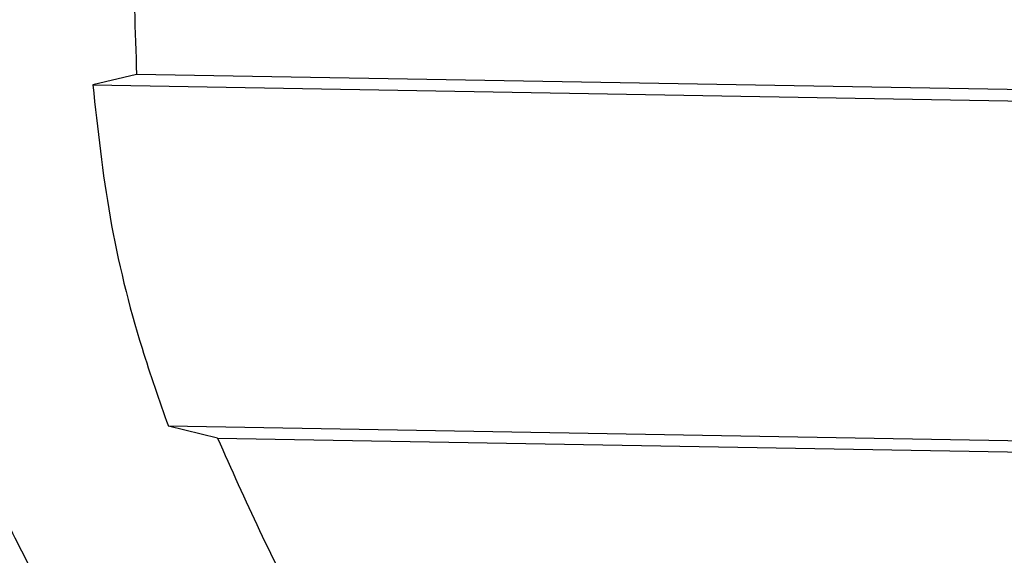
# Paper-space layout '1012-790 Hybird 2way' of a CAD drawing. Header units: millimetres. Extents: x 51 to 2966, y 67 to 3970.
# Tile 69 of 116: x 1175 to 1213, y 3362 to 3382. Entities that reach past the tile are written whole.
import ezdxf

# ---------------------------------------------------------------- set-up
doc = ezdxf.new("R2010")
doc.units = ezdxf.units.MM

psp = doc.layouts.new('1012-790 Hybird 2way')

# ---------------------------------------------------------------- linework, layer by layer
at = {"color": 7, "linetype": 'Continuous', "lineweight": 25}
for p, q in [((1179.676, 3379.869), (1178.014, 3379.475)), ((1248.493, 3378.667), (1179.676, 3379.869)), ((1178.014, 3379.475), (1235.095, 3378.479)), ((1182.744, 3366.063), (1180.88, 3366.518)), ((1235.095, 3365.571), (1180.88, 3366.518)), ((1182.744, 3366.063), (1248.493, 3364.915))]:
    psp.add_line(p, q, dxfattribs=at)
for points, knots in [([(1194.368, 3417.277), (1192.556, 3415.401), (1188.88, 3411.595), (1184.698, 3404.847), (1181.601, 3397.486), (1180.057, 3390.719), (1179.492, 3384.784), (1179.614, 3381.513), (1179.676, 3379.869)], [0, 0, 0, 0, 0.188151, 0.381763, 0.569917, 0.763536, 0.881122, 1, 1, 1, 1]), ([(1178.014, 3379.475), (1178.196, 3377.795), (1178.562, 3374.416), (1179.622, 3370.091), (1180.534, 3367.498), (1180.88, 3366.518)], [0, 0, 0, 0, 0.380563, 0.765638, 1, 1, 1, 1]), ([(1172.259, 3366.521), (1172.486, 3365.944), (1173.054, 3364.492), (1174.118, 3362.19), (1175.016, 3360.592), (1175.471, 3359.783)], [0, 0, 0, 0, 0.245806, 0.618588, 1, 1, 1, 1]), ([(1176.253, 3359.975), (1175.799, 3360.834), (1175.075, 3362.205), (1174.12, 3364.287), (1173.656, 3365.437), (1173.423, 3366.014)], [0, 0, 0, 0, 0.455453, 0.726553, 1, 1, 1, 1]), ([(1182.744, 3366.063), (1183.786, 3363.717), (1185.719, 3359.367), (1189.713, 3353.579), (1192.806, 3350.41), (1194.368, 3348.81)], [0, 0, 0, 0, 0.366866, 0.680263, 1, 1, 1, 1])]:
    psp.add_open_spline(points, degree=3, knots=knots, dxfattribs=at)

doc.saveas('drawing.dxf')
